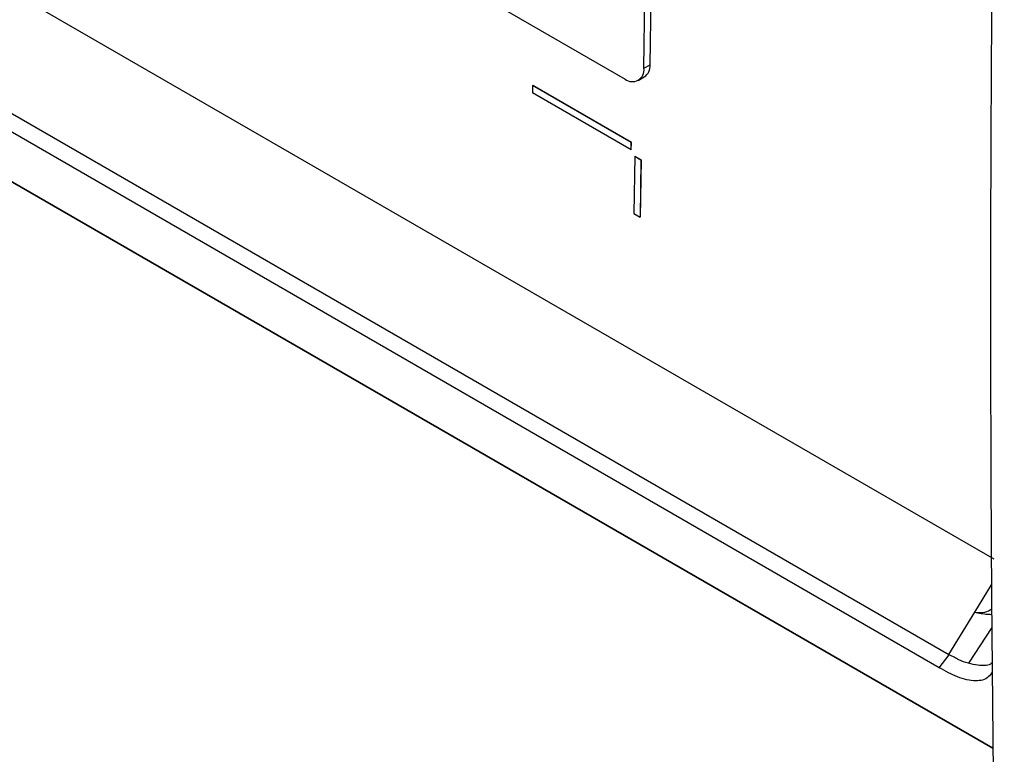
# Model space of a CAD drawing. Header units: millimetres. Extents: x 15440 to 16422, y 10215 to 11289.
# Tile 123 of 143: x 16226 to 16282, y 11043 to 11086. Entities that reach past the tile are written whole.
import ezdxf

# ---------------------------------------------------------------- set-up
doc = ezdxf.new("R2010")
doc.units = ezdxf.units.MM

msp = doc.modelspace()

# ---------------------------------------------------------------- linework, layer by layer
at = {"color": 7, "linetype": 'Continuous', "lineweight": 25}
for p, q in [((16188.172, 11108.678), (16281.773, 11054.643)), ((16184.684, 11103.717), (16279.181, 11049.165)), ((16278.642, 11048.406), (16184.082, 11102.994)), ((16180.554, 11102.207), (16281.717, 11043.806)), ((16180.554, 11102.193), (16281.718, 11043.793)), ((16251.14, 11087.633), (16260.624, 11082.157)), ((16261.703, 11082.78), (16261.772, 11087.392)), ((16262.057, 11082.977), (16262.126, 11087.589)), ((16261.703, 11082.78), (16262.057, 11082.977)), ((16261.373, 11082.082), (16261.726, 11082.279)), ((16255.323, 11081.783), (16255.316, 11081.371)), ((16255.323, 11081.783), (16255.33, 11081.787)), ((16260.979, 11078.517), (16255.323, 11081.783)), ((16260.986, 11078.521), (16255.33, 11081.787)), ((16260.973, 11078.105), (16255.316, 11081.371)), ((16260.973, 11078.105), (16260.979, 11078.517)), ((16260.973, 11078.105), (16260.98, 11078.109)), ((16260.979, 11078.517), (16260.986, 11078.521)), ((16260.98, 11078.109), (16260.986, 11078.521)), ((16261.182, 11077.736), (16261.132, 11074.442)), ((16261.182, 11077.736), (16261.189, 11077.74)), ((16261.182, 11077.736), (16261.535, 11077.532)), ((16261.189, 11077.74), (16261.542, 11077.536)), ((16261.535, 11077.532), (16261.486, 11074.238)), ((16261.542, 11077.536), (16261.493, 11074.242)), ((16261.535, 11077.532), (16261.542, 11077.536)), ((16261.132, 11074.442), (16261.486, 11074.238)), ((16261.486, 11074.238), (16261.493, 11074.242)), ((16280.671, 11051.59), (16281.636, 11053.162)), ((16279.181, 11049.165), (16280.671, 11051.59)), ((16281.658, 11050.707), (16280.312, 11048.657)), ((16278.642, 11048.406), (16279.212, 11049.146))]:
    msp.add_line(p, q, dxfattribs=at)
for centre, radius, start, end in [((16261.04, 11082.683), 0.67, 231.6287, 8.367), ((16261.301, 11082.908), 0.759, 304.0635, 5.2492)]:
    msp.add_arc(centre, radius, start, end, dxfattribs=at)
for points, knots in [([(16282.369, 11131.308), (16281.988, 11116.172), (16281.746, 11101.248), (16281.587, 11079.172), (16281.568, 11071.865), (16281.596, 11057.353), (16281.644, 11050.147), (16281.724, 11043)], [0, 0, 0, 0, 0.5, 0.5, 0.75, 0.75, 1, 1, 1, 1]), ([(16280.671, 11051.59), (16280.875, 11051.572), (16281.251, 11051.541), (16281.524, 11051.705), (16281.648, 11051.78)], [0, 0, 0, 0, 0.544593, 1, 1, 1, 1]), ([(16280.671, 11051.59), (16280.919, 11051.542), (16281.25, 11051.477), (16281.57, 11051.463), (16281.651, 11051.459)], [0, 0, 0, 0, 0.747402, 1, 1, 1, 1]), ([(16280.315, 11048.662), (16280.12, 11048.695), (16279.94, 11048.776), (16279.669, 11048.908), (16279.578, 11048.955), (16279.396, 11049.05), (16279.306, 11049.1), (16279.212, 11049.147)], [0, 0, 0, 0, 0.5, 0.5, 0.75, 0.75, 1, 1, 1, 1]), ([(16281.68, 11048.165), (16281.61, 11048.059), (16281.395, 11047.731), (16280.697, 11047.586), (16279.713, 11047.805), (16278.991, 11048.21), (16278.642, 11048.406)], [0, 0, 0, 0, 0.12711, 0.391461, 0.705935, 1, 1, 1, 1]), ([(16281.675, 11048.688), (16281.641, 11048.661), (16281.443, 11048.499), (16280.947, 11048.516), (16280.493, 11048.616), (16280.312, 11048.656)], [0, 0, 0, 0, 0.110946, 0.644742, 1, 1, 1, 1]), ([(16187.353, 11045.958), (16192.798, 11039.253), (16198.715, 11033.091), (16206.748, 11026.125), (16208.387, 11024.768), (16211.73, 11022.131), (16213.435, 11020.849), (16218.643, 11017.127), (16222.22, 11014.821), (16233.267, 11008.433), (16240.959, 11004.936), (16252.963, 11000.784), (16257.042, 10999.583), (16262.236, 10998.306), (16263.281, 10998.062), (16265.374, 10997.597), (16266.423, 10997.376), (16269.576, 10996.749), (16271.687, 10996.377), (16273.807, 10996.049)], [0, 0, 0, 0, 0.25, 0.25, 0.3125, 0.3125, 0.375, 0.375, 0.5, 0.5, 0.75, 0.75, 0.875, 0.875, 0.90625, 0.90625, 0.9375, 0.9375, 1, 1, 1, 1]), ([(16272.976, 11002.794), (16267.662, 11005.305), (16257.035, 11010.327), (16241.001, 11018.863), (16224.937, 11028.147), (16210.39, 11037.16), (16201.223, 11043.392), (16197.405, 11045.988)], [0, 0, 0, 0, 0.212133, 0.424275, 0.636419, 0.848559, 1, 1, 1, 1]), ([(16274.085, 10998.621), (16269.935, 10999.386), (16261.677, 11000.909), (16249.698, 11004.541), (16238.146, 11009.162), (16227.119, 11014.866), (16216.68, 11021.565), (16206.91, 11029.267), (16198.724, 11036.823), (16194.118, 11042.139), (16192.28, 11044.26)], [0, 0, 0, 0, 0.131482, 0.261656, 0.392912, 0.523667, 0.653318, 0.783465, 0.913596, 1, 1, 1, 1])]:
    msp.add_open_spline(points, degree=3, knots=knots, dxfattribs=at)
msp.add_open_spline([(16279.212, 11049.147), (16279.202, 11049.152), (16279.191, 11049.158), (16279.18, 11049.163)], degree=3, dxfattribs=at)

doc.saveas('drawing.dxf')
